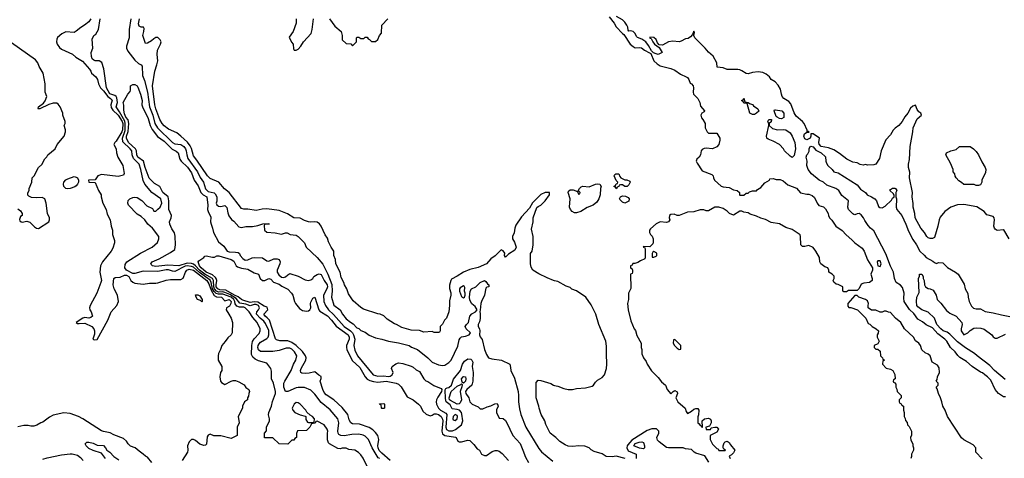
# Model space of a CAD drawing. Header units: inches. Extents: x 1793402 to 1900366, y 320852 to 470679.
# Tile 205 of 256: x 1854889 to 1864298, y 384031 to 388222. Entities that reach past the tile are written whole.
import ezdxf

# ---------------------------------------------------------------- set-up
doc = ezdxf.new("R2010")
doc.units = ezdxf.units.IN
doc.header["$MEASUREMENT"] = 0
doc.layers.add('B8358', color=7, linetype='Continuous')
doc.layers.add('B8368', color=7, linetype='Continuous')

msp = doc.modelspace()

# ---------------------------------------------------------------- linework, layer by layer
at = {"layer": 'B8358', "color": 4}
for points, elevation in [([(1855570, 388231.3), (1855550, 388202.8), (1855508.7, 388170), (1855472, 388148), (1855430, 388111.3), (1855410, 388101), (1855330, 388106), (1855292.9, 388087.1), (1855250, 388051), (1855242.7, 388037.3), (1855239.5, 388010), (1855247.3, 387990), (1855270, 387956), (1855290, 387940.9), (1855392.3, 387892.3), (1855425.4, 387865.4), (1855490, 387826), (1855556, 387750), (1855569.2, 387730), (1855575.3, 387710), (1855616.6, 387676.6), (1855632.3, 387650), (1855642, 387610), (1855660.7, 387570), (1855690, 387543.5), (1855729.8, 387489.8), (1855757.6, 387470), (1855772.5, 387452.5), (1855760.7, 387410), (1855763.9, 387383.9), (1855779.4, 387359.4), (1855830, 387311), (1855869, 387250), (1855873.9, 387230), (1855871.7, 387170), (1855866.1, 387150), (1855810, 387062.8), (1855797.2, 387050), (1855789.2, 387030), (1855809.3, 386989.3), (1855812.7, 386950), (1855826.6, 386910), (1855874, 386830), (1855886, 386754), (1855882, 386738), (1855830, 386724.7), (1855670, 386744), (1855635.3, 386730), (1855610, 386692), (1855548, 386690), (1855550, 386668.7), (1855610, 386666), (1855642, 386590), (1855668, 386550), (1855668.7, 386530), (1855684, 386470), (1855715.3, 386410), (1855725.6, 386365.6), (1855754, 386310), (1855762, 386250), (1855775.3, 386210), (1855775.3, 386170), (1855793.6, 386113.6), (1855794, 386090), (1855780.2, 386039.8), (1855764, 386010), (1855681.2, 385910), (1855661.2, 385870), (1855656, 385810), (1855669.6, 385730), (1855665.6, 385710), (1855625.6, 385610), (1855562.7, 385490), (1855557.2, 385470), (1855559, 385450), (1855571.7, 385431.7), (1855584, 385390), (1855570, 385376), (1855550, 385371), (1855510, 385378), (1855491.3, 385371.3), (1855428.4, 385328.4), (1855440.2, 385320.2), (1855458, 385318), (1855510, 385322.7), (1855578, 385290), (1855597, 385270), (1855602.9, 385250), (1855602.7, 385217.3), (1855588.7, 385168.7), (1855602, 385162), (1855630, 385168), (1855730.6, 385350), (1855762, 385430), (1855817.3, 385490), (1855834, 385530), (1855824, 385590), (1855792.6, 385650), (1855782.7, 385690), (1855790, 385748), (1855801.6, 385758.4), (1855850, 385761.1), (1855890, 385780.4), (1855910, 385782.7), (1855931.1, 385770), (1855950, 385729.6), (1855970, 385713.3), (1855990, 385704.2), (1856070, 385695.1), (1856130, 385703.7), (1856190, 385704.5), (1856210, 385707), (1856290, 385735.1), (1856330, 385740.9), (1856430, 385741.2), (1856450, 385754), (1856472, 385810), (1856485.5, 385830), (1856510, 385837.2), (1856550, 385828.9), (1856676.2, 385730), (1856697.7, 385697.7), (1856717.7, 385637.7), (1856747.2, 385587.2), (1856770, 385575), (1856817, 385570), (1856850, 385536), (1856890, 385547.6), (1856910.8, 385530), (1856907.3, 385510), (1856895.3, 385484.7), (1856866, 385470), (1856862, 385450), (1856888.7, 385410), (1856908.7, 385370), (1856922, 385330), (1856918, 385230), (1856908.4, 385211.6), (1856876.4, 385183.6), (1856853.6, 385146.4), (1856822, 385110), (1856808.7, 385070), (1856790, 385034), (1856784, 385010), (1856784, 384970), (1856819, 384910), (1856822, 384870), (1856809, 384850), (1856802, 384810), (1856808.7, 384770), (1856816.4, 384756.4), (1856850, 384738), (1856910.7, 384769.3), (1856930, 384775.3), (1856950, 384775.3), (1856983.1, 384763.1), (1857033.6, 384733.6), (1857048.7, 384708.7), (1857078, 384690), (1857086, 384670), (1857078, 384650), (1857076.4, 384623.6), (1857066, 384610), (1857066, 384590), (1857038, 384570), (1857018, 384530), (1857018, 384510), (1856978, 384430), (1856986, 384370), (1856966, 384330), (1856966, 384250), (1856910, 384222), (1856810, 384246), (1856745.4, 384245.4), (1856710, 384262), (1856690, 384252), (1856682, 384238), (1856673.6, 384166.4), (1856663.2, 384156.8), (1856650, 384153.4), (1856610, 384167.3), (1856570, 384201), (1856550, 384211), (1856529.3, 384210.7), (1856508.7, 384190), (1856494, 384150), (1856497.2, 384110), (1856493.2, 384090), (1856441.2, 384010)], 236), ([(1858241.2, 383890), (1858170, 384034), (1858150, 384064), (1858126.8, 384086.8), (1858090, 384109.2), (1858035.3, 384115.3), (1858008.4, 384128.4), (1857971.6, 384128.4), (1857950, 384122), (1857930, 384124), (1857848, 384170), (1857839, 384179), (1857829.1, 384209.1), (1857828.7, 384270), (1857833.2, 384290), (1857828, 384310), (1857798, 384350), (1857730, 384386), (1857718, 384382), (1857711.6, 384368.4), (1857678, 384362), (1857662, 384330), (1857630, 384298), (1857544.7, 384295.3), (1857532.7, 384267.3), (1857534, 384230), (1857518, 384222), (1857510, 384206), (1857490, 384206), (1857450, 384168), (1857370, 384169), (1857307.3, 384227.3), (1857227.3, 384227.3), (1857228, 384270), (1857247.3, 384292.7), (1857248.7, 384330), (1857275.3, 384390), (1857275.3, 384410), (1857266, 384446), (1857269.3, 384470), (1857296, 384530), (1857304.8, 384575.2), (1857331.8, 384650), (1857332, 384670), (1857313.2, 384750), (1857294, 384790), (1857294.6, 384865.4), (1857288.7, 384890), (1857250, 384942), (1857170, 384962.7), (1857138, 384978), (1857117.2, 384997.2), (1857104.2, 385024.2), (1857107, 385110), (1857113.6, 385146.4), (1857128.1, 385171.9), (1857175.9, 385224.1), (1857186, 385250), (1857186.6, 385270), (1857159.6, 385330), (1857117, 385377), (1857080.7, 385430), (1857042.7, 385470), (1857030, 385474.2), (1856990, 385474.8), (1856963.7, 385483.7), (1856947.1, 385507.1), (1856945.2, 385530), (1856934.3, 385550), (1856908.6, 385570), (1856830, 385600.2), (1856790, 385599.1), (1856766.8, 385606.7), (1856746.6, 385626.6), (1856732.2, 385650), (1856719.9, 385710), (1856710, 385732.9), (1856606.7, 385806.7), (1856550, 385857.9), (1856530, 385865.7), (1856490, 385871.1), (1856470, 385866.5), (1856370, 385817.4), (1856350, 385818.3), (1856310, 385832), (1856290, 385831.9), (1856210, 385815), (1856070, 385818), (1855990, 385796.2), (1855970, 385798.7), (1855909.2, 385830), (1855892.3, 385850), (1855898, 385882), (1855913.2, 385910), (1856044, 385990), (1856155.3, 386050), (1856205.6, 386094.4), (1856219, 386130), (1856219, 386150), (1856157.2, 386230), (1856113.2, 386270), (1856085.2, 386310), (1856050, 386341.2), (1856010, 386365.2), (1855929.7, 386449.7), (1855922.7, 386470), (1855926, 386494), (1855942, 386510), (1855970, 386524), (1855990, 386527.7), (1856010, 386524), (1856054.9, 386494.9), (1856104.5, 386444.5), (1856156.9, 386416.9), (1856170, 386394), (1856190, 386394), (1856210, 386412), (1856230, 386432), (1856248.7, 386470), (1856237.2, 386510), (1856153.2, 386570), (1856085.2, 386650), (1856067.3, 386687.3), (1856047.8, 386790), (1856030, 386842.7), (1855977.4, 386897.4), (1855965.1, 386930), (1855959.7, 386970), (1855944.7, 386990), (1855875.2, 387055.2), (1855870.7, 387090), (1855896, 387164), (1855897.4, 387230), (1855892.7, 387252.7), (1855843.4, 387343.4), (1855812.3, 387390), (1855823.5, 387430), (1855816.4, 387476.4), (1855809.8, 387489.8), (1855797.8, 387497.8), (1855750, 387512.6), (1855717.7, 387570), (1855692.9, 387752.9), (1855674, 387814), (1855650, 387829.3), (1855610, 387829.5), (1855596.6, 387836.6), (1855582.7, 387850), (1855575.1, 387870), (1855572.7, 387910), (1855589, 387950), (1855583.1, 388036.9), (1855598, 388070), (1855616, 388084), (1855642.7, 388130), (1855657.2, 388230)], 232), ([(1855950.4, 388230), (1855935.8, 388130), (1855935.5, 388050), (1855910.8, 387970), (1855910.8, 387950), (1855922, 387922), (1855990, 387836), (1856023.4, 387803.4), (1856051.3, 387790), (1856058, 387778), (1856062.4, 387690), (1856081.4, 387641.4), (1856111.1, 387531.1), (1856128.8, 387390), (1856160.8, 387310), (1856181.5, 387230), (1856204.6, 387190), (1856350, 387048.5), (1856370, 387034.9), (1856430, 387030.4), (1856457.1, 387010), (1856472, 386990), (1856479.5, 386970), (1856485.3, 386930), (1856496.9, 386896.9), (1856588.7, 386770), (1856613.1, 386713.1), (1856643.8, 386670), (1856665.1, 386605.1), (1856690, 386581.8), (1856746.5, 386566.5), (1856758.2, 386558.2), (1856772.9, 386530), (1856772.2, 386487.8), (1856766, 386470), (1856773.2, 386453.2), (1856790, 386440.7), (1856810, 386438), (1856850, 386446), (1856858.5, 386438.5), (1856867.1, 386427.1), (1856876.8, 386376.8), (1856887.9, 386347.9), (1856913.7, 386313.7), (1856935.9, 386295.9), (1856982, 386242), (1857010, 386238), (1857050, 386246.8), (1857112.5, 386247.5), (1857163.2, 386256.8), (1857212, 386272), (1857270, 386274), (1857274, 386270), (1857270, 386268), (1857232.7, 386267.3), (1857223.6, 386256.4), (1857227.3, 386210), (1857250, 386191), (1857330, 386186), (1857390, 386174), (1857430, 386186), (1857445.4, 386185.4), (1857474, 386170), (1857530, 386162.8), (1857550.7, 386150.7), (1857610, 386091.3), (1857626, 386050), (1857730.8, 385950), (1857785.4, 385885.4), (1857833.7, 385790), (1857871.5, 385691.5), (1857876.4, 385630), (1857868.2, 385570), (1857890, 385494.8), (1857950, 385450.6), (1857974.9, 385410), (1858010, 385365.5), (1858050, 385330.8), (1858075.5, 385315.5), (1858110, 385278), (1858130.6, 385270.6), (1858150, 385251.3), (1858190, 385236), (1858227.1, 385207.1), (1858290, 385181), (1858350, 385170.8), (1858414, 385150), (1858510, 385134.8), (1858610, 385110.8), (1858633.7, 385093.7), (1858691.3, 385070), (1858790, 384991), (1858830, 384951.3), (1858890, 384924.7), (1858930, 384918), (1858950, 384921), (1858990, 384946), (1859012.7, 384970), (1859076, 385104), (1859090, 385162), (1859099.5, 385180.5), (1859110, 385191), (1859150, 385197.6), (1859183.7, 385210), (1859196.2, 385230), (1859156, 385270), (1859145.2, 385290), (1859157.2, 385310), (1859177.2, 385330), (1859189.7, 385390.3), (1859209.7, 385410.3), (1859245.2, 385430), (1859262, 385450), (1859240.7, 385480.7), (1859208.2, 385508.2), (1859190, 385542), (1859187.7, 385570), (1859195.1, 385630), (1859206, 385650), (1859248.6, 385671.4), (1859290, 385710.5), (1859330, 385730.7), (1859342, 385722), (1859358, 385698), (1859372, 385690), (1859372, 385670), (1859352.7, 385667.3), (1859343.6, 385656.4), (1859330.8, 385590), (1859300.7, 385530), (1859296.3, 385510), (1859290, 385446), (1859284.7, 385435.3), (1859290.4, 385410.4), (1859290, 385366), (1859283.4, 385336.6), (1859270.8, 385310), (1859271, 385290), (1859282.8, 385270), (1859287.3, 385250), (1859282.8, 385210), (1859290.6, 385190.6), (1859307.9, 385167.9), (1859330, 385072), (1859350, 385022), (1859370, 384992), (1859402, 384982), (1859494, 384970), (1859571.3, 384930), (1859579.8, 384899.8), (1859581, 384870), (1859616.8, 384796.8), (1859650.8, 384670), (1859656, 384630), (1859654.8, 384570), (1859664, 384504), (1859678.8, 384450), (1859726.8, 384330), (1859850, 384124.7), (1859873.7, 384093.7), (1859984, 384004)], 232), ([(1860000, 385728.3), (1859990, 385730.8), (1859930, 385754.8), (1859850, 385794), (1859791.3, 385830), (1859778, 385858), (1859770.8, 385890), (1859771.1, 385988.9), (1859784.7, 386010), (1859796, 386070), (1859796, 386150), (1859780.7, 386220.7), (1859794.8, 386290), (1859796, 386330), (1859831.1, 386428.9), (1859842, 386438), (1859870, 386448.7), (1859911.3, 386490), (1859952, 386550), (1859952.7, 386572.7), (1859910, 386572), (1859870, 386551.3), (1859790, 386471.3), (1859759.3, 386420.7), (1859682.5, 386337.5), (1859630, 386258), (1859620.9, 386230), (1859614.5, 386185.5), (1859598, 386150), (1859598, 386130), (1859618, 386098), (1859634, 386050), (1859621.2, 386018.8), (1859559, 385981), (1859530, 385954), (1859522, 385970), (1859524.7, 385990), (1859510, 386014), (1859490, 386022), (1859433.2, 385966.8), (1859390, 385938), (1859348.9, 385891.1), (1859270, 385856), (1859190, 385836), (1859130, 385811.3), (1859070, 385771.3), (1859016.4, 385743.6), (1859008.4, 385731.6), (1858994.6, 385685.4), (1858994.6, 385654.6), (1859008.4, 385611.6), (1859008.7, 385590), (1858994.6, 385534.6), (1858997.2, 385490), (1858988.7, 385430), (1858968, 385370), (1858948, 385350), (1858930, 385314), (1858906, 385290), (1858906, 385250), (1858902, 385238), (1858890, 385234), (1858850, 385234), (1858830, 385242), (1858750, 385238), (1858710, 385251.3), (1858630, 385256), (1858541.4, 385281.4), (1858490, 385311), (1858470, 385316), (1858402, 385362), (1858370, 385392), (1858334, 385410), (1858310, 385411.3), (1858175.3, 385455.3), (1858150, 385471.3), (1858075.3, 385535.3), (1858030, 385602), (1858016, 385650), (1857991.3, 385690), (1857986, 385710), (1857959.8, 385759.8), (1857951, 385810), (1857911, 385890), (1857906, 385930), (1857890.8, 385970), (1857891, 386010), (1857864.7, 386050), (1857839.8, 386099.8), (1857830, 386134), (1857806.4, 386166.4), (1857771, 386250), (1857753.2, 386273.2), (1857730, 386286.8), (1857710.6, 386290.6), (1857670, 386287.3), (1857650, 386290.8), (1857610, 386302.8), (1857570, 386326), (1857510, 386330.7), (1857448.5, 386368.5), (1857370, 386398), (1857250, 386415.5), (1857207.3, 386412.7), (1857150, 386398.8), (1857070, 386411.3), (1857030, 386411.3), (1857010, 386418), (1856890.6, 386570), (1856845.3, 386605.3), (1856790.6, 386670), (1856710, 386705.7), (1856683.1, 386730), (1856581.4, 386881.4), (1856550, 386920.7), (1856530.3, 386990.3), (1856517.4, 387017.4), (1856492.4, 387052.4), (1856430, 387110.5), (1856390, 387140.7), (1856310, 387177.3), (1856270, 387207.7), (1856250, 387231), (1856228.2, 387270), (1856190, 387371.3), (1856180.3, 387410), (1856159.1, 387590), (1856180.7, 387730), (1856200.7, 387790), (1856207.7, 387830), (1856204, 387890), (1856206.8, 387930), (1856236, 387990), (1856241, 388010), (1856230.9, 388030.9), (1856210, 388052), (1856190, 388052), (1856170, 388041), (1856150, 388021), (1856110, 387998), (1856090, 387994), (1856066, 388070), (1856076, 388110), (1856076.9, 388136.9), (1856071, 388151), (1856050, 388151.3), (1856030, 388162), (1856024, 388184), (1856034, 388230)], 236), ([(1857530.8, 388230), (1857530.9, 388189.1), (1857502.8, 388110), (1857463.6, 388056.4), (1857486.4, 388006.4), (1857502, 387990), (1857505.4, 387945.4), (1857512.7, 387932.7), (1857530, 387932), (1857550, 387942), (1857575.3, 387970), (1857602, 388010), (1857674, 388090), (1857684, 388130), (1857695.3, 388230)], 244), ([(1857850, 388232), (1857899.6, 388159.6), (1857962, 388110), (1857971.3, 388070), (1857972, 388030), (1858010, 387994), (1858052, 387992), (1858070, 387974), (1858106, 388010), (1858106, 388050), (1858110, 388054), (1858130, 388054), (1858150, 388042), (1858176.4, 388043.6), (1858190, 388054), (1858210, 388054), (1858218, 388038), (1858232.7, 388032.7), (1858250, 388014), (1858290, 388014), (1858310, 388034), (1858326, 388070), (1858347.3, 388092.7), (1858348.4, 388171.6), (1858406, 388230)], 244), ([(1854870, 386414), (1854896.9, 386396.9), (1854912, 386370), (1854912, 386350), (1854898, 386342), (1854886.4, 386313.6), (1854890, 386302), (1854902, 386290), (1854912.3, 386287.7), (1854956, 386296), (1854986.4, 386286.4), (1855030, 386244.7), (1855050, 386231.3), (1855070, 386226), (1855168, 386290), (1855175.3, 386310), (1855175.3, 386330), (1855155.3, 386370), (1855142, 386470), (1855128.7, 386510), (1855104.7, 386524.7), (1855050, 386519), (1855003.1, 386523.1), (1854976.4, 386536.4), (1854967.3, 386547.3), (1854967.3, 386567.3), (1854978, 386590), (1854978, 386610), (1855006, 386670), (1855008, 386710), (1855028, 386730), (1855068.4, 386811.6), (1855100.4, 386839.6), (1855130, 386894), (1855148.4, 386911.6), (1855158, 386930), (1855228, 386990), (1855248, 387030), (1855315.3, 387110), (1855328, 387150), (1855328, 387170), (1855315.3, 387210), (1855322, 387230), (1855322, 387250), (1855302, 387310), (1855302, 387330), (1855275.3, 387390), (1855256.5, 387416.5), (1855244, 387424), (1855210, 387424.5), (1855168.7, 387411.3), (1855082, 387370), (1855062, 387370), (1855066.6, 387373.4), (1855069.6, 387390), (1855115.3, 387424.7), (1855133.1, 387446.9), (1855149, 387490), (1855134, 387530), (1855133.2, 387610), (1855112.1, 387712.1), (1855075.5, 387775.5), (1855061.2, 387810), (1855038.9, 387838.9), (1854810, 388001.2)], 244), ([(1858330, 384029), (1858315.9, 384035.9), (1858256.2, 384130), (1858222.7, 384210), (1858190, 384242.7), (1858170, 384252.3), (1858130, 384262), (1858061.6, 384258.4), (1857990, 384244.5), (1857958, 384250), (1857940.1, 384260.1), (1857933.2, 384270), (1857929.5, 384289.5), (1857937.6, 384370), (1857929.4, 384410), (1857854.9, 384494.9), (1857770, 384565.2), (1857710, 384642.7), (1857670, 384681.2), (1857610, 384709.2), (1857550, 384709.2), (1857530, 384706), (1857450, 384669.3), (1857430, 384669), (1857414, 384710), (1857414, 384750), (1857422, 384770), (1857483.7, 384870), (1857505.2, 384930), (1857529.2, 384970), (1857536, 385010), (1857516, 385050), (1857490, 385074.5), (1857470, 385083.7), (1857435.9, 385084.1), (1857370, 385060.9), (1857308.3, 385051.7), (1857191.4, 385051.4), (1857170, 385069.4), (1857164.8, 385090), (1857167.3, 385110), (1857175.9, 385124.1), (1857190, 385139.5), (1857250, 385177), (1857263, 385190), (1857271.1, 385210), (1857270, 385253.2), (1857238.8, 385318.8), (1857220.8, 385340.8), (1857185.4, 385370), (1857152.8, 385410), (1857155.8, 385430), (1857172.4, 385450), (1857181.4, 385470), (1857170, 385492.2), (1857150, 385500.6), (1857130, 385500.6), (1857090, 385487.9), (1857050, 385504.7), (1856992.5, 385512.5), (1856957.2, 385557.2), (1856895.7, 385595.7), (1856850, 385616.9), (1856830, 385621.4), (1856790, 385619.6), (1856770, 385628.7), (1856750.5, 385650), (1856743.1, 385670), (1856742.5, 385730), (1856732.9, 385750), (1856657, 385790), (1856606.5, 385830), (1856570.4, 385870.4), (1856550, 385885), (1856530, 385892.3), (1856490, 385897), (1856410, 385871.6), (1856303.6, 385876.4), (1856190, 385863.6), (1856158, 385870), (1856144.1, 385884.1), (1856141.2, 385890), (1856155.3, 385910), (1856222.7, 385937.3), (1856330, 385998), (1856370, 386028), (1856378.7, 386070), (1856374.3, 386154.3), (1856367, 386187), (1856343.7, 386223.7), (1856323, 386270), (1856322, 386290), (1856336.4, 386330), (1856338.2, 386350), (1856315.4, 386410), (1856313.8, 386490), (1856306.2, 386530), (1856258.3, 386570), (1856227, 386630), (1856175.8, 386655.8), (1856127.4, 386707.4), (1856088.6, 386810), (1856071.1, 386870), (1856019.1, 386910), (1856009.8, 386930), (1856004.8, 386970), (1855995.1, 386990), (1855928.7, 387050), (1855910, 387089.2), (1855911.1, 387110), (1855925.8, 387154.2), (1855932.3, 387230), (1855925.1, 387265.1), (1855904.2, 387290), (1855890, 387324), (1855883.3, 387356.7), (1855884.5, 387404.5), (1855879.3, 387430), (1855923.7, 387510), (1855944.1, 387535.9), (1855949.3, 387550), (1855949, 387591), (1855970, 387604.7), (1855990, 387604.7), (1856010, 387591.3), (1856016.8, 387576.8), (1856044, 387510), (1856058, 387450), (1856055.8, 387410), (1856061.3, 387390), (1856117.8, 387277.8), (1856136.5, 387210), (1856154.4, 387174.4), (1856205.3, 387105.3), (1856270, 387060.4), (1856344.6, 386984.6), (1856384.8, 386964.8), (1856403, 386950), (1856418.4, 386890), (1856433, 386870), (1856493.9, 386813.9), (1856530, 386759.1), (1856556, 386690), (1856594, 386634), (1856620.4, 386570), (1856642, 386550), (1856678, 386530), (1856687.9, 386450), (1856684.9, 386410), (1856689.2, 386389.2), (1856716.2, 386336.2), (1856712.7, 386290), (1856717.1, 386270), (1856731.8, 386231.8), (1856739.5, 386190), (1856790, 386099.3), (1856838.4, 386058.4), (1856870, 386010.6), (1856890, 386003.8), (1856950, 386002), (1856976.4, 385996.4), (1856988, 385988), (1856996.3, 385970), (1857019.9, 385939.9), (1857045.1, 385925.1), (1857070, 385928), (1857110, 385947.7), (1857130, 385950.7), (1857210, 385946.8), (1857250, 385919.1), (1857270, 385914), (1857316, 385936), (1857350, 385938), (1857370, 385932), (1857378, 385910), (1857376, 385890), (1857350.4, 385830), (1857350.3, 385810), (1857365, 385785), (1857390, 385763.1), (1857410, 385758.4), (1857430, 385764.9), (1857450, 385786), (1857470, 385798), (1857550, 385771), (1857618, 385738), (1857650, 385731), (1857670, 385736), (1857689.4, 385750.6), (1857701.2, 385770), (1857730, 385787.7), (1857750, 385793), (1857770, 385787.3), (1857797.4, 385730), (1857826.3, 385690), (1857830.2, 385670.2), (1857825.5, 385650), (1857791.7, 385590), (1857795.8, 385530), (1857810.4, 385490), (1857840.4, 385450), (1857886.3, 385406.3), (1857990.4, 385290), (1858050, 385248.9), (1858067.7, 385230), (1858080.2, 385210), (1858090.3, 385170), (1858083, 385110), (1858090, 385064.7), (1858117.3, 385010), (1858266, 384830), (1858310, 384815.5), (1858370, 384819.3), (1858410, 384813.4), (1858430, 384817.3), (1858449, 384830), (1858459, 384850), (1858442, 384890), (1858448, 384910), (1858484.7, 384935.3), (1858510, 384944.7), (1858550, 384938), (1858630, 384912), (1858650, 384902), (1858676.9, 384876.9), (1858710, 384862), (1858750, 384792), (1858770, 384772), (1858790, 384764.7), (1858847.1, 384727.1), (1858918, 384698), (1858922, 384690), (1858921, 384670), (1858884.5, 384615.5), (1858873.1, 384590), (1858868.8, 384570), (1858873.1, 384550), (1858890.2, 384510), (1858908.9, 384490), (1858961.7, 384461.7), (1858970.3, 384450.3), (1858962.6, 384330), (1858966.8, 384306.8), (1858990, 384293.1), (1859024.9, 384295.1), (1859054.7, 384305.3), (1859110, 384350.6), (1859123.5, 384390), (1859114.3, 384454.3), (1859109.7, 384470), (1859090.7, 384490.7), (1859070, 384498.2), (1859022.7, 384502.7), (1859001.3, 384541.3), (1858965.3, 384570), (1858957.2, 384602.8), (1858954, 384686), (1858962, 384698), (1858974, 384706), (1858990, 384708.7), (1859015.8, 384730), (1859033.5, 384786.5), (1859100.5, 384870), (1859119.7, 384930), (1859139.5, 384960.5), (1859170, 384980.3), (1859199.2, 384979.2), (1859210.4, 384970.4), (1859218, 384950), (1859214, 384910), (1859223, 384850), (1859219.5, 384770), (1859208.2, 384730), (1859161.3, 384690), (1859150.4, 384670), (1859152.4, 384650), (1859180.7, 384610), (1859191.3, 384570), (1859212, 384550), (1859270, 384522), (1859290, 384504.7), (1859314.6, 384505.4), (1859355.3, 384524.7), (1859390, 384531.3), (1859430, 384552), (1859450, 384554), (1859454, 384550), (1859462, 384530), (1859445.4, 384494.6), (1859444.7, 384470), (1859470, 384414), (1859510, 384412), (1859530, 384392), (1859544.7, 384370), (1859601, 384250), (1859670, 384171.3), (1859697.3, 384110), (1859721.1, 384041.1), (1859750, 383991.3)], 228), ([(1858429.7, 384010), (1858350, 384079.7), (1858325.4, 384105.4), (1858312.9, 384130), (1858309.8, 384150), (1858320.5, 384210), (1858310, 384249), (1858290, 384279.3), (1858264.4, 384304.4), (1858230, 384324.5), (1858136.6, 384356.6), (1858070, 384360.9), (1858051.7, 384371.7), (1858038, 384398), (1858024.5, 384450), (1857970, 384518), (1857891.8, 384590), (1857818.2, 384638.2), (1857799.3, 384659.3), (1857784.2, 384690), (1857761.2, 384770), (1857770, 384794), (1857770, 384813.2), (1857746, 384826), (1857710, 384857.2), (1857655.2, 384844.8), (1857618, 384842), (1857584.1, 384844.1), (1857575.3, 384850), (1857572, 384870), (1857577.6, 384890), (1857623.5, 384970), (1857628, 384990), (1857621.1, 385010), (1857592, 385052), (1857530.6, 385110.6), (1857490, 385138.5), (1857450, 385152.6), (1857374.5, 385154.5), (1857342.5, 385162.5), (1857334.5, 385174.5), (1857276.8, 385350), (1857255.1, 385375.1), (1857234, 385390), (1857222, 385410), (1857260.4, 385450), (1857254.6, 385474.6), (1857224.6, 385484.6), (1857163.9, 385523.9), (1857130, 385527.3), (1857090, 385519.8), (1857022.8, 385542.8), (1857008.6, 385548.6), (1856975.5, 385575.5), (1856940.3, 385590), (1856858.2, 385638.2), (1856802.7, 385642.7), (1856781, 385650), (1856767.1, 385670), (1856765.4, 385690), (1856772.3, 385730), (1856767.8, 385750), (1856760.2, 385760.2), (1856730, 385785.3), (1856670, 385809.8), (1856622.3, 385850), (1856608, 385872), (1856595.3, 385910), (1856600.2, 385919.8), (1856648, 385950), (1856658, 385962), (1856670, 385964.7), (1856730, 385954), (1856750, 385954.8), (1856772.9, 385967.1), (1856792.7, 385967.3), (1856910, 385930.3), (1856935.1, 385915.1), (1856956.4, 385870), (1856970, 385859.5), (1857010, 385847.6), (1857070, 385839.5), (1857130, 385804.9), (1857171, 385791), (1857186.7, 385750), (1857210, 385730.3), (1857230, 385731.7), (1857270, 385748.7), (1857290, 385741.6), (1857315.6, 385715.6), (1857370, 385695.8), (1857395.1, 385675.1), (1857450, 385648), (1857487.3, 385610), (1857499.1, 385590), (1857514.4, 385530), (1857526, 385510), (1857562.2, 385462.2), (1857590, 385444.4), (1857630, 385436.4), (1857650, 385440.5), (1857662.7, 385450), (1857672, 385470), (1857666.6, 385510), (1857670, 385522), (1857690, 385562), (1857710, 385572), (1857747.3, 385450), (1857756.7, 385436.7), (1857830, 385393.4), (1857870, 385352.2), (1857913, 385293), (1858028.7, 385210), (1858036.9, 385190), (1858037.7, 385170), (1858013.4, 385110), (1858010.3, 385090), (1858013.7, 385070), (1858066.7, 384966.7), (1858139.8, 384899.8), (1858190, 384810.5), (1858208.4, 384788.4), (1858233.9, 384773.9), (1858270, 384763.9), (1858310, 384760.2), (1858390, 384767.3), (1858487.7, 384747.8), (1858510, 384738.7), (1858533, 384713), (1858590, 384618), (1858649, 384589), (1858699.1, 384550), (1858718, 384530), (1858742.8, 384482.8), (1858774.4, 384454.4), (1858810, 384438), (1858830, 384442), (1858850, 384456), (1858870, 384454.8), (1858890, 384450.4), (1858916.4, 384430), (1858930, 384406.8), (1858933.8, 384390), (1858922, 384290), (1858930, 384266), (1858950, 384248.9), (1859054.1, 384234.1), (1859060.7, 384230), (1859074.8, 384194.8), (1859087.7, 384187.7), (1859110, 384187.3), (1859170, 384206), (1859190, 384202), (1859230, 384162), (1859260.7, 384120.7), (1859282, 384110), (1859302, 384070), (1859330, 384058), (1859350, 384058), (1859403.7, 384096.3), (1859433.6, 384106.4), (1859450, 384106.8), (1859470, 384098.8), (1859498.3, 384078.3), (1859560.5, 384010)], 224), ([(1860000, 384238.6), (1859958, 384270), (1859915.3, 384355.3), (1859906, 384390), (1859870.9, 384450.9), (1859851.3, 384510), (1859851, 384530), (1859822.8, 384610), (1859823.6, 384756.4), (1859843.6, 384776.4), (1859870, 384775.3), (1859964.7, 384744.7), (1859990, 384729), (1860000, 384727.3)], 236), ([(1856152, 383990), (1856110, 384042), (1856091.1, 384051.1), (1856070, 384072), (1856030, 384098), (1855992, 384130), (1855948.1, 384148.1), (1855926.8, 384170), (1855910, 384196), (1855881.4, 384221.4), (1855790, 384254.8), (1855753.2, 384273.2), (1855690, 384286), (1855670, 384294.8), (1855492, 384410), (1855450, 384431), (1855370, 384458), (1855310, 384466), (1855210, 384444.7), (1855174.6, 384425.4), (1855110, 384378), (1855090, 384371), (1855052.9, 384347.1), (1855023.1, 384336.9), (1854996.9, 384336.9), (1854970, 384344.7), (1854930, 384344.7), (1854870, 384331)], 236), ([(1855709.2, 384030), (1855670, 384082), (1855590, 384107), (1855550, 384126.6), (1855525.2, 384150), (1855515.3, 384170), (1855530, 384184.7), (1855550, 384186), (1855590, 384177.3), (1855630, 384156.3), (1855690, 384154), (1855710, 384131), (1855721, 384110), (1855750, 384090.4), (1855788.7, 384048.7), (1855836.7, 384016.7)], 232), ([(1855110, 384024), (1855150, 384037.2), (1855290, 384065.2), (1855370, 384073.2), (1855390, 384073.2), (1855440.2, 384060.2), (1855470, 384039), (1855495.3, 384010)], 236)]:
    msp.add_lwpolyline(points, dxfattribs=dict(at, elevation=elevation))
for points, elevation in [([(1855350, 386605.1), (1855329.3, 386610), (1855312.3, 386630), (1855307.8, 386650), (1855312, 386670), (1855328.6, 386691.4), (1855350, 386702.4), (1855410, 386723), (1855430, 386719.1), (1855440.7, 386710), (1855450.6, 386690), (1855450.7, 386670), (1855440.7, 386650), (1855430, 386634), (1855415.9, 386624.1), (1855370, 386609.4)], 236), ([(1859130, 385679), (1859098.8, 385661.2), (1859091, 385650), (1859090.8, 385630), (1859110, 385578), (1859116, 385570), (1859130, 385563.8), (1859138, 385570), (1859147, 385590), (1859147, 385610), (1859140.7, 385630), (1859144, 385664), (1859137.2, 385677.2)], 236), ([(1856630, 385528), (1856618, 385538), (1856589.3, 385549.3), (1856575.3, 385570), (1856570, 385592), (1856590, 385594.8), (1856610, 385584.7), (1856631.3, 385550), (1856634, 385530)], 236), ([(1859130, 384748.7), (1859118, 384758), (1859109.6, 384790), (1859125.2, 384810), (1859134, 384814), (1859150, 384811), (1859153.4, 384790), (1859150, 384768.7)], 224), ([(1859070, 384549.7), (1859004.2, 384584.2), (1858997.4, 384590), (1858993.5, 384610), (1859013, 384670), (1859070, 384721.6), (1859104.7, 384735.3), (1859110, 384742), (1859116.9, 384736.9), (1859113.7, 384713.7), (1859099.5, 384670), (1859112, 384590), (1859099.2, 384560.8), (1859090, 384552.3)], 224), ([(1857530, 384564), (1857511.3, 384550), (1857491.3, 384510), (1857498, 384490), (1857518, 384470), (1857567.9, 384447.9), (1857615.3, 384435.3), (1857622, 384430), (1857623.6, 384403.6), (1857638, 384378), (1857650, 384374), (1857690, 384374), (1857702, 384378), (1857706, 384410), (1857686, 384430), (1857663.1, 384443.1), (1857633.2, 384473.2), (1857624, 384490), (1857570, 384549), (1857550, 384561.2)], 232), ([(1858350, 384506), (1858346, 384510), (1858342, 384542), (1858330, 384546), (1858327.3, 384552.7), (1858370, 384554), (1858374, 384550), (1858374, 384510), (1858370, 384506)], 216), ([(1859050, 384449.4), (1859030.6, 384430), (1859026.7, 384410), (1859030, 384398), (1859050, 384394), (1859070, 384407.7), (1859073.7, 384430), (1859070, 384439.3)], 232)]:
    msp.add_lwpolyline(points, close=True, dxfattribs=dict(at, elevation=elevation))
at = {"layer": 'B8368', "color": 4}
for points, elevation in [([(1860521.2, 388250), (1860569, 388190), (1860590, 388155.3), (1860648.7, 388090), (1860662, 388082), (1860724, 387990), (1860750, 387965.2), (1860770, 387952.7), (1860810, 387956.2), (1860830, 387952.3), (1860859, 387930), (1860907.2, 387907.2), (1860918.6, 387898.6), (1860949.8, 387829.8), (1860979.3, 387799.3), (1861010, 387782.9), (1861110, 387757), (1861150, 387740.9), (1861203.3, 387703.3), (1861257.2, 387677.2), (1861269, 387670), (1861284, 387650), (1861295.3, 387615.3), (1861310, 387608.7), (1861324, 387590), (1861329.2, 387570), (1861325.2, 387530), (1861329, 387510), (1861370, 387468.7), (1861389, 387430), (1861394.6, 387394.6), (1861434, 387350), (1861430, 387342), (1861406, 387330), (1861398, 387310), (1861404, 387284), (1861418, 387270), (1861438, 387230), (1861438, 387190), (1861458, 387150), (1861470, 387138), (1861550, 387138), (1861579, 387090), (1861579, 387070), (1861569.1, 387030.9), (1861550, 387006), (1861510, 386987.3), (1861450, 386994.8), (1861430, 386991), (1861410, 386981), (1861401.2, 386970), (1861394, 386930), (1861382, 386910), (1861359, 386890), (1861354, 386870), (1861361.2, 386850), (1861410, 386777.2), (1861502, 386742), (1861515.3, 386730), (1861518, 386710), (1861528, 386690), (1861592.5, 386632.5), (1861610, 386625.2), (1861670, 386619), (1861710, 386595.3), (1861746, 386590), (1861766, 386570), (1861766, 386550), (1861770, 386546), (1861810, 386546), (1861830, 386566), (1861850, 386566), (1861863.6, 386576.4), (1861890, 386586), (1861930, 386588), (1861939.6, 386600.4), (1861970, 386618), (1862010, 386662), (1862054, 386690), (1862058, 386702), (1862090, 386706), (1862116.4, 386696.4), (1862154.6, 386694.6), (1862183.1, 386683.1), (1862230, 386644), (1862312.5, 386612.5), (1862350, 386568.7), (1862410, 386555.3), (1862430, 386555.3), (1862463.1, 386543.1), (1862484, 386524), (1862509.5, 386469.5), (1862526.8, 386446.8), (1862570, 386434), (1862590, 386415.3), (1862615.3, 386370), (1862618, 386350), (1862628.4, 386328.4), (1862650, 386306), (1862689, 386250), (1862749.3, 386209.3), (1862785.6, 386165.6), (1862840.2, 386120.2), (1862869.3, 386089.3), (1862938.9, 386038.9), (1862957.2, 386010), (1862990, 385928), (1863039, 385850), (1863039, 385830), (1863021.2, 385790), (1863034, 385750), (1863034, 385730), (1863010, 385710.8), (1862956.4, 385703.6), (1862930, 385694), (1862910, 385654), (1862890, 385634), (1862810, 385634), (1862790, 385622), (1862763.6, 385623.6), (1862754, 385630), (1862754, 385670), (1862710, 385692), (1862690, 385694), (1862670, 385714), (1862662, 385730), (1862672, 385750), (1862671.6, 385771.6), (1862654, 385790), (1862622, 385810), (1862622, 385830), (1862611.1, 385851.1), (1862582, 385862), (1862544.7, 385890), (1862536, 385910), (1862530.8, 385950), (1862496, 386010), (1862470, 386044.7), (1862430, 386064.7), (1862390, 386054), (1862370, 386054), (1862354, 386070), (1862351.3, 386150), (1862345.4, 386165.4), (1862299.8, 386199.8), (1862270, 386218), (1862210, 386238), (1862150.8, 386270.8), (1862070, 386286), (1862014.4, 386314.4), (1861970, 386326), (1861930, 386346), (1861870, 386364.7), (1861850, 386376), (1861810, 386382.8), (1861790, 386391.3), (1861770, 386391.3), (1861710, 386356), (1861672, 386370), (1861650, 386391.3), (1861610, 386418), (1861570, 386432), (1861530, 386431.3), (1861470, 386396), (1861450, 386396), (1861425.4, 386405.4), (1861390, 386406), (1861330, 386386), (1861270, 386384.7), (1861190, 386352), (1861170, 386352), (1861143.6, 386363.6), (1861110, 386362), (1861098, 386350), (1861095.3, 386330), (1861102, 386310), (1861090, 386292), (1861070, 386284.7), (1861010, 386292), (1860970, 386272), (1860916.4, 386223.6), (1860908, 386210), (1860908, 386190), (1860918, 386170), (1860934, 386154), (1860942, 386130), (1860943.1, 386096.9), (1860938, 386082), (1860910, 386052), (1860850, 386054), (1860846, 386050), (1860862, 386042), (1860866, 386030), (1860867.3, 385952.7), (1860862, 385938), (1860820.4, 385919.6), (1860796.4, 385903.6), (1860767.3, 385892.7), (1860748.4, 385891.6), (1860742, 385878), (1860726, 385870), (1860726, 385850), (1860742, 385842), (1860746, 385830), (1860746, 385810), (1860742, 385798), (1860726, 385790), (1860727.3, 385652.7), (1860708, 385610), (1860708, 385550), (1860698, 385510), (1860704, 385450), (1860730, 385346), (1860762, 385270), (1860773.2, 385253.2), (1860785.6, 385205.6), (1860828, 385130), (1860828.9, 385091.1), (1860835.3, 385070), (1860834, 385030), (1860849.2, 384990), (1860875.1, 384955.1), (1860885.2, 384930), (1860927.2, 384867.2), (1860990, 384802), (1861021.5, 384761.5), (1861059, 384730), (1861075.3, 384690), (1861110, 384646), (1861134, 384670), (1861150, 384678), (1861170, 384666), (1861175.3, 384650), (1861158, 384610), (1861178, 384570), (1861248.7, 384510), (1861258, 384478), (1861270, 384458), (1861310, 384482), (1861330, 384502), (1861350, 384508.7), (1861370, 384508), (1861379, 384490), (1861374.6, 384445.4), (1861368.4, 384428.4), (1861368, 384370), (1861382, 384362), (1861390, 384346), (1861402, 384342), (1861407.3, 384327.3), (1861414, 384330), (1861412, 384390), (1861434, 384410), (1861470, 384414), (1861490, 384406), (1861498, 384390), (1861498, 384370), (1861482, 384338), (1861446, 384330), (1861447.3, 384307.3), (1861490, 384306), (1861498, 384322), (1861530, 384328), (1861550, 384328), (1861568, 384310), (1861550, 384282), (1861486, 384250), (1861488, 384210), (1861510, 384166), (1861527.3, 384147.3), (1861550, 384126), (1861562, 384122), (1861570, 384106), (1861630, 384106), (1861632, 384110), (1861618, 384118), (1861612.7, 384132.7), (1861612, 384150), (1861622, 384178), (1861630, 384188), (1861650, 384194), (1861670, 384182), (1861680.9, 384160.9), (1861721.2, 384110), (1861710, 384084.7), (1861690, 384064.7), (1861668.7, 384051.3), (1861678, 384030)], 236), ([(1864342.8, 386130), (1864293, 386213), (1864290, 386216), (1864230, 386208.5), (1864210, 386221.6), (1864202.4, 386230), (1864196, 386250), (1864204.7, 386310), (1864202, 386330), (1864190, 386342), (1864130, 386358), (1864104.7, 386390), (1864034, 386434), (1863910, 386457.1), (1863850, 386454), (1863786, 386430), (1863730, 386390.5), (1863684.4, 386335.6), (1863673.6, 386310), (1863662.9, 386250), (1863630, 386142), (1863610, 386131.3), (1863590, 386131.3), (1863570, 386138), (1863558, 386150), (1863536, 386190), (1863498.8, 386230), (1863446.8, 386330), (1863442.8, 386370), (1863426.8, 386430), (1863426.4, 386466.4), (1863416, 386530), (1863418.8, 386570), (1863391, 386710), (1863395.3, 386764.7), (1863382.8, 386810), (1863383.5, 386843.5), (1863393.2, 386886.8), (1863399.1, 387010), (1863424.9, 387150), (1863428.2, 387190), (1863466, 387274), (1863506.8, 387310), (1863498.8, 387330), (1863481.2, 387341.2), (1863463.8, 387363.8), (1863450, 387404.7), (1863422.7, 387397.3), (1863402.7, 387377.3), (1863377.2, 387330), (1863347.2, 387292.8), (1863322.7, 387250), (1863288.7, 387210), (1863253.2, 387186.8), (1863234, 387166), (1863210, 387122), (1863164.7, 387075.3), (1863122, 386970), (1863104.7, 386895.3), (1863070, 386842), (1863050, 386834), (1862990, 386832), (1862970, 386838), (1862950, 386831.3), (1862919.8, 386839.8), (1862890, 386856), (1862850, 386861), (1862792, 386890), (1862723.5, 386943.5), (1862670, 386978), (1862618, 386998), (1862546, 387010), (1862528.1, 387031.9), (1862525.5, 387050), (1862531.3, 387090), (1862470, 387131), (1862447.3, 387132.7), (1862449, 387110), (1862442.7, 387090), (1862410, 387075.8), (1862390, 387084.9), (1862382.4, 387110), (1862388.3, 387131.7), (1862410, 387149), (1862432.7, 387147.3), (1862427.3, 387152.7), (1862412.7, 387152.7), (1862412.7, 387167.3), (1862386, 387230), (1862370, 387251), (1862310, 387302), (1862290, 387332), (1862257.6, 387417.6), (1862239.5, 387439.5), (1862191, 387470), (1862174.8, 387490), (1862167.3, 387510), (1862159.8, 387559.8), (1862136.8, 387596.8), (1862107.1, 387627.1), (1862070, 387651.3), (1862055.2, 387675.2), (1862021.1, 387701.1), (1861990, 387716.3), (1861945.2, 387725.2), (1861890, 387719.3), (1861850, 387705.3), (1861830, 387706.7), (1861790, 387734.8), (1861770, 387742.8), (1861750, 387746.8), (1861650, 387747.3), (1861610, 387764), (1861554, 387770), (1861550.7, 387810.7), (1861514.4, 387874.4), (1861470, 387910.8), (1861440.5, 387950), (1861338.8, 388050), (1861331, 388070), (1861338, 388098), (1861330, 388112), (1861318, 388082), (1861300.4, 388059.6), (1861277.2, 388042.8), (1861250, 388041), (1861210, 388016), (1861190, 388011), (1861130, 388017.3), (1861090, 388010.8), (1861030, 387978), (1861001, 387981), (1860982.8, 388002.8), (1860970, 388032), (1860950, 388052), (1860910, 388054), (1860910, 388046), (1860922, 388042), (1860938, 388010), (1860955.3, 387990), (1860998, 387958), (1861028, 387910), (1860990, 387891), (1860970, 387894.8), (1860946.4, 387906.4), (1860925.4, 387925.4), (1860897.1, 387977.1), (1860870.9, 388010.9), (1860835.5, 388035.5), (1860793.2, 388053.2), (1860782.5, 388062.5), (1860770, 388091.3), (1860751.3, 388110), (1860724.7, 388115.3), (1860710, 388112), (1860702.8, 388122.8), (1860699.1, 388150), (1860690.5, 388170), (1860670, 388198.8), (1860650, 388220.7), (1860592, 388252)], 236), ([(1864310, 384618), (1864290, 384618), (1864242, 384650), (1864209, 384690), (1864170, 384778), (1864138, 384810), (1864110, 384828), (1864090, 384848), (1864070, 384855.3), (1863990, 384909), (1863935.5, 384955.5), (1863873.6, 384993.6), (1863853.2, 385013.2), (1863829.1, 385049.1), (1863782, 385090), (1863749, 385150), (1863729, 385170), (1863661.1, 385221.1), (1863610, 385276.9), (1863550, 385306.6), (1863514.8, 385334.7), (1863470, 385362), (1863433.7, 385413.7), (1863392, 385452), (1863341.6, 385530), (1863337, 385563), (1863339.3, 385610), (1863323.2, 385663.2), (1863305.6, 385685.6), (1863264, 385710), (1863249.6, 385749.6), (1863239.3, 385810), (1863210, 385868.7), (1863165.3, 385985.3), (1863050, 386204), (1863019, 386230), (1862996.5, 386256.5), (1862964.1, 386304.1), (1862952.7, 386330), (1862930, 386359), (1862910, 386369), (1862891.3, 386368.7), (1862870, 386358), (1862860.4, 386360.4), (1862850, 386366), (1862809.3, 386409.3), (1862802, 386430), (1862808, 386490), (1862743.7, 386543.7), (1862715.3, 386590), (1862688, 386610), (1862600.2, 386640.2), (1862570, 386669), (1862530, 386689.2), (1862455.3, 386750), (1862422, 386790), (1862409.4, 386829.4), (1862415.3, 386870), (1862404, 386910), (1862409.2, 386930), (1862419.5, 386940.5), (1862432.7, 386967.3), (1862434, 386990), (1862442, 387010), (1862450, 387014.8), (1862470, 387006), (1862497.3, 386977.3), (1862546, 386950), (1862590, 386910.8), (1862591, 386870), (1862598.8, 386850), (1862611, 386830), (1862651.1, 386791.1), (1862667.1, 386767.1), (1862710, 386758), (1862890, 386643), (1862922.8, 386602.8), (1862970, 386570.4), (1862987.8, 386547.8), (1863030, 386529), (1863059.5, 386510), (1863075.6, 386490), (1863096.9, 386436.9), (1863107.9, 386427.9), (1863130, 386426), (1863160.5, 386439.5), (1863220.5, 386499.5), (1863230, 386517.3), (1863245.2, 386530), (1863244, 386544), (1863238, 386558), (1863202.7, 386590), (1863210, 386601), (1863230, 386613), (1863250, 386614), (1863258, 386610), (1863270.6, 386590), (1863262, 386570), (1863262, 386530), (1863266.8, 386510), (1863264, 386430), (1863270.7, 386410), (1863317.3, 386350), (1863355.5, 386270), (1863380.9, 386200.9), (1863422.3, 386122.3), (1863458, 386070), (1863490, 386010.8), (1863533.2, 385973.2), (1863550, 385951.3), (1863615.3, 385915.3), (1863630, 385902), (1863650, 385894), (1863670, 385902), (1863710, 385898), (1863754.4, 385854.4), (1863831.3, 385810), (1863856, 385790), (1863914.6, 385694.6), (1863924, 385650), (1863947.5, 385607.5), (1863950.8, 385570), (1863961, 385530), (1863984.5, 385484.5), (1864004.5, 385464.5), (1864030, 385458.8), (1864070, 385458.8), (1864114.4, 385434.4), (1864190, 385422.8), (1864270, 385401), (1864350, 385387.3)], 232), ([(1864305.7, 384785.7), (1864204.5, 384870), (1864158.5, 384918.5), (1864038, 385010), (1864013.5, 385033.5), (1863925.9, 385085.9), (1863850, 385145.1), (1863776.9, 385216.9), (1863750, 385235.1), (1863714, 385250), (1863690, 385269.6), (1863653.2, 385310), (1863629, 385370), (1863570, 385428.7), (1863508, 385450), (1863470, 385478), (1863462, 385490), (1863458, 385530), (1863462, 385570), (1863483.1, 385616.9), (1863478, 385750), (1863487.3, 385772.7), (1863488, 385790), (1863510, 385792), (1863522, 385770), (1863522, 385750), (1863531, 385730), (1863534.8, 385690), (1863544.7, 385670), (1863570, 385654.8), (1863590.6, 385650.6), (1863616.7, 385636.7), (1863646, 385590), (1863656, 385550), (1863692.3, 385512.3), (1863744.4, 385444.4), (1863776.7, 385416.7), (1863838, 385390), (1863890.8, 385330), (1863896, 385310), (1863884, 385270), (1863884.9, 385250), (1863910, 385211), (1863949.2, 385230.8), (1863970, 385251.3), (1864005.2, 385274.8), (1864030, 385278.8), (1864074.4, 385274.4), (1864104.5, 385264.5), (1864178, 385210), (1864191, 385191), (1864210, 385178), (1864230, 385178), (1864310, 385218)], 228), ([(1860000, 384727.3), (1860030, 384722), (1860090, 384698), (1860130, 384688.7), (1860170, 384689.2), (1860210, 384699), (1860294.4, 384705.6), (1860358, 384722), (1860370.8, 384729.2), (1860390, 384758), (1860410, 384778), (1860455.3, 384804.7), (1860478, 384830), (1860496, 384890), (1860501, 384930), (1860494.8, 385030), (1860496.8, 385103.2), (1860490.6, 385150), (1860424, 385310), (1860393.4, 385410), (1860350, 385498), (1860298, 385570), (1860210, 385631.3), (1860166.4, 385646.4), (1860150, 385662), (1860110, 385676), (1860030, 385721), (1860000, 385728.3)], 236), ([(1864087.3, 384027.3), (1864026, 384090), (1864026, 384130), (1864000.4, 384160.4), (1863910, 384208), (1863890, 384228), (1863754, 384430), (1863732.9, 384492.9), (1863709, 384530), (1863702, 384570), (1863688.7, 384610), (1863668, 384650), (1863656.4, 384696.4), (1863648, 384710), (1863666, 384730), (1863666, 384750), (1863648, 384770), (1863656.4, 384783.6), (1863658, 384810), (1863678, 384850), (1863674.6, 384894.6), (1863660.4, 384920.4), (1863608.9, 384948.9), (1863588, 385010), (1863570, 385028), (1863540.2, 385040.2), (1863510, 385068), (1863495.3, 385110), (1863482, 385130), (1863450, 385155.3), (1863428.7, 385190), (1863344, 385270), (1863310, 385328.7), (1863258, 385370), (1863210, 385426), (1863190, 385428), (1863170, 385438), (1863150, 385438), (1863130, 385428), (1863110, 385428), (1863070, 385448), (1863030, 385446), (1862998, 385470), (1862995.3, 385490), (1862999, 385510), (1862990, 385535.3), (1862970, 385549), (1862906, 385570), (1862890, 385586), (1862870, 385586), (1862802, 385510), (1862803.6, 385483.6), (1862812.7, 385472.7), (1862830, 385472), (1862894, 385450), (1862974, 385370), (1862998, 385318), (1863012.7, 385312.7), (1863034, 385290), (1863074, 385270), (1863094, 385250), (1863091.6, 385228.4), (1863082, 385210), (1863082, 385190), (1863102, 385150), (1863090, 385126), (1863054, 385110), (1863054, 385090), (1863070, 385074), (1863090, 385074), (1863110, 385054), (1863114, 385010), (1863134, 384990), (1863138, 384978), (1863154, 384970), (1863138, 384962), (1863134, 384930), (1863170, 384892), (1863210, 384882), (1863232, 384870), (1863251.6, 384831.6), (1863254, 384790), (1863238, 384782), (1863234, 384770), (1863238, 384758), (1863252.7, 384752.7), (1863259.6, 384739.6), (1863262, 384710), (1863271.6, 384691.6), (1863274, 384670), (1863311.1, 384631.1), (1863311.6, 384608.4), (1863294, 384590), (1863294, 384570), (1863298, 384558), (1863312.7, 384552.7), (1863318, 384538), (1863334, 384530), (1863334, 384490), (1863342, 384470), (1863342, 384430), (1863351.6, 384411.6), (1863352.7, 384392.7), (1863370, 384374), (1863372.7, 384352.7), (1863390, 384334), (1863411.3, 384290), (1863411.6, 384251.6), (1863402, 384230), (1863405.4, 384205.4), (1863422, 384170), (1863422, 384150), (1863431.3, 384130), (1863431.3, 384110), (1863412, 384070), (1863412, 384050), (1863404.7, 384030)], 236), ([(1861475.3, 383995.3), (1861434.8, 384054.8), (1861350, 384082), (1861334, 384090), (1861310, 384114), (1861250, 384122), (1861228.4, 384131.6), (1861090, 384131), (1861070, 384136), (1860998, 384190), (1860985.2, 384205.2), (1860978.8, 384230), (1860996, 384270), (1860996, 384290), (1860972.5, 384312.5), (1860930, 384312.7), (1860884.4, 384295.6), (1860736.8, 384203.2), (1860699.2, 384160.8), (1860693, 384150), (1860691.3, 384130), (1860703, 384103), (1860779, 384070), (1860781.2, 384030)], 236), ([(1860674, 384030), (1860590, 384051.3), (1860550, 384046), (1860494, 384050), (1860454.4, 384074.4), (1860376.9, 384096.9), (1860350, 384112), (1860332, 384130), (1860290, 384146.8), (1860230.9, 384150.9), (1860170, 384142.8), (1860130, 384146.8), (1860099.8, 384159.8), (1860050.7, 384190.7), (1860010.6, 384230.6), (1860000, 384238.6)], 236)]:
    msp.add_lwpolyline(points, dxfattribs=dict(at, elevation=elevation))
for points, elevation in [([(1861890, 387318), (1861866, 387330), (1861842, 387422), (1861810, 387426), (1861802, 387442), (1861788.4, 387448.4), (1861790, 387454), (1861802, 387458), (1861810, 387474), (1861818, 387438), (1861850, 387432), (1861862, 387422), (1861890, 387412), (1861899.6, 387399.6), (1861942, 387370), (1861951.6, 387348.4), (1861930, 387328), (1861910, 387318)], 232), ([(1862170, 387275.3), (1862150, 387278), (1862126, 387290), (1862118, 387298), (1862098, 387350), (1862100.4, 387359.6), (1862110, 387362), (1862172, 387350), (1862190.8, 387330), (1862190, 387288)], 232), ([(1862130, 387170.5), (1862190, 387174), (1862210, 387170.8), (1862250, 387140.7), (1862270.3, 387110.3), (1862296.3, 387050), (1862302.8, 386990), (1862290, 386926), (1862270, 386906), (1862250, 386918), (1862198, 386970), (1862188, 386990), (1862148, 387030), (1862090, 387062), (1862040.2, 387080.2), (1862028.7, 387090), (1862024, 387110), (1862048, 387210), (1862047.3, 387227.3), (1862038, 387250), (1862046, 387270), (1862074, 387270), (1862070, 387248), (1862052, 387230), (1862052, 387210), (1862083, 387183)], 232), ([(1864030, 386638), (1864008.4, 386648.4), (1863910, 386648.7), (1863890, 386668), (1863863.1, 386683.1), (1863838, 386710), (1863828.4, 386728.4), (1863826, 386750), (1863808, 386770), (1863808, 386790), (1863782, 386850), (1863738, 386930), (1863746, 386950), (1863786, 386970), (1863837.2, 386982.8), (1863870, 387012), (1863970, 387011.3), (1864002, 386990), (1864030, 386962), (1864052, 386930), (1864083.6, 386863.6), (1864116, 386810), (1864121, 386790), (1864116.9, 386763.1), (1864082, 386690), (1864082, 386670), (1864070, 386646), (1864050, 386638)], 236), ([(1860670, 386628), (1860650, 386646), (1860630, 386646), (1860618, 386642), (1860612.7, 386627.3), (1860598, 386622), (1860590, 386606), (1860582, 386622), (1860566, 386630), (1860582, 386638), (1860587.3, 386652.7), (1860602, 386658), (1860606, 386670), (1860587.3, 386687.3), (1860569, 386729), (1860576.4, 386743.6), (1860586, 386750), (1860614, 386750), (1860623.6, 386723.6), (1860634, 386710), (1860670, 386692), (1860691.1, 386691.1), (1860718, 386678), (1860722, 386670), (1860710, 386646), (1860694, 386630)], 236), ([(1860190, 386377.2), (1860169.6, 386389.6), (1860153.2, 386410), (1860144, 386430), (1860149, 386510), (1860128.7, 386570), (1860134.6, 386585.4), (1860150, 386596), (1860176.9, 386596.9), (1860219.6, 386579.6), (1860230, 386554), (1860242, 386558), (1860246, 386570), (1860230, 386586), (1860222, 386582), (1860238, 386610), (1860254.6, 386625.4), (1860270, 386631), (1860330, 386626), (1860390, 386650.8), (1860410, 386654.8), (1860432, 386650), (1860444.7, 386630), (1860438, 386610), (1860434.8, 386550), (1860422.8, 386510), (1860402.5, 386477.5), (1860370, 386449.2), (1860310, 386429.2), (1860250, 386389), (1860210, 386377.2)], 236), ([(1860670, 386469), (1860650, 386478), (1860624.7, 386504.7), (1860622, 386510), (1860628.7, 386531.3), (1860650, 386538), (1860676.9, 386536.9), (1860703.6, 386523.6), (1860714, 386510), (1860710, 386488)], 236), ([(1860950, 386006), (1860938, 386002), (1860932.7, 385987.3), (1860934, 385954), (1860950, 385952), (1860970, 385962), (1860978, 385970), (1860978, 385990)], 236), ([(1863110, 385919), (1863090, 385919), (1863082.8, 385910), (1863090, 385872), (1863110, 385864.7), (1863121.2, 385890), (1863116, 385910)], 236), ([(1861150, 385166), (1861138, 385162), (1861132, 385130), (1861144.7, 385110), (1861170, 385084.7), (1861190, 385072), (1861206, 385074), (1861208, 385110)], 236), ([(1860850, 384122), (1860810.6, 384129.4), (1860757.2, 384150), (1860770, 384171.8), (1860810, 384186.8), (1860834, 384190), (1860850, 384182), (1860861, 384150), (1860858, 384130)], 232)]:
    msp.add_lwpolyline(points, close=True, dxfattribs=dict(at, elevation=elevation))

doc.saveas('drawing.dxf')
